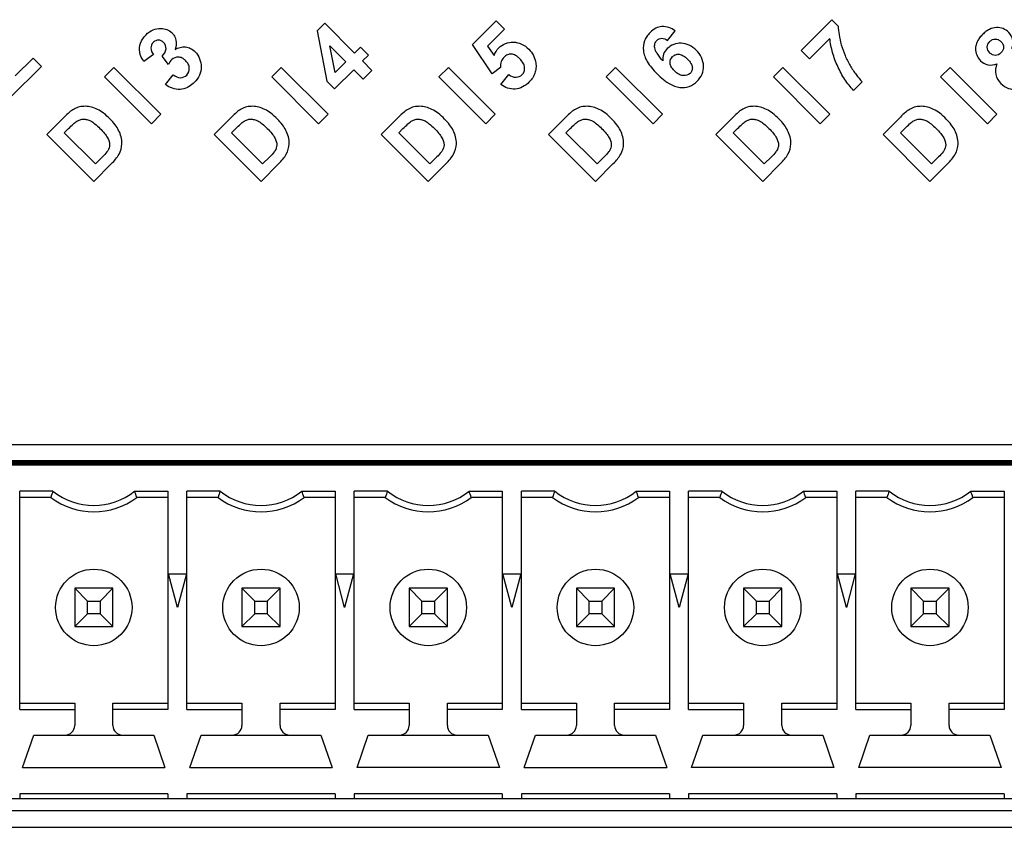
# Model space of a CAD drawing. Header units: millimetres. Extents: x 0 to 1189, y 0 to 841.
# Tile 24 of 44: x 843 to 864, y 517 to 534. Entities that reach past the tile are written whole.
import ezdxf

# ---------------------------------------------------------------- set-up
doc = ezdxf.new("R2010")
doc.units = ezdxf.units.MM
doc.header["$LTSCALE"] = 65.395
for name, color, linetype in [('REAR_CASE_IO07-SHAPE', 7, 'CONTINUOUS'), ('SUB_PCB-IO07-SHAPE', 7, 'CONTINUOUS'), ('TB_20P_3_5MM_TIANLI-SHAPE', 7, 'CONTINUOUS')]:
    doc.layers.add(name, color=color, linetype=linetype)

msp = doc.modelspace()

# ---------------------------------------------------------------- linework, layer by layer
at = {"layer": 'REAR_CASE_IO07-SHAPE', "color": 7, "linetype": 'Continuous'}
for p, q in [((849.656313, 534.200238), (849.498166, 534.042123)), ((850.27953, 533.57702), (849.656313, 534.200238)), ((852.74393, 533.753409), (853.241735, 534.251214)), ((853.241735, 534.251214), (853.417771, 534.075178)), ((859.62232, 533.631454), (860.265857, 534.274991)), ((860.265857, 534.274991), (860.402277, 534.138572)), ((849.498166, 534.042123), (849.695577, 532.992397)), ((853.417771, 534.075178), (853.062947, 533.720354)), ((856.824757, 533.839875), (856.987035, 534.042123)), ((849.76137, 533.73069), (850.097285, 533.394775)), ((849.871613, 533.169139), (849.76137, 533.73069)), ((853.158726, 533.145714), (852.74393, 533.753409)), ((860.224865, 533.884678), (859.796981, 533.456794)), ((846.071209, 533.544283), (845.868291, 533.399961)), ((850.401485, 533.698976), (850.27953, 533.57702)), ((850.566832, 533.533629), (850.401485, 533.698976)), ((850.444877, 533.411673), (850.566832, 533.533629)), ((853.062947, 533.720354), (853.200389, 533.52361)), ((859.796981, 533.456794), (859.62232, 533.631454)), ((843.177902, 533.099536), (843.55167, 533.473339)), ((843.55167, 533.473339), (843.726369, 533.298643)), ((846.382641, 533.341047), (846.250349, 533.515355)), ((850.097285, 533.394775), (849.871613, 533.169139)), ((850.642292, 533.214259), (850.444877, 533.411673)), ((843.726369, 533.298643), (843.066601, 532.638914)), ((845.043179, 533.079886), (845.241617, 533.278323)), ((845.241617, 533.278323), (846.223821, 532.296119)), ((846.323057, 532.916938), (846.483253, 533.121231)), ((848.543549, 533.079886), (848.741984, 533.278323)), ((848.741984, 533.278323), (849.724187, 532.296119)), ((849.860607, 532.827368), (850.262635, 533.229428)), ((850.262635, 533.229428), (850.460047, 533.032014)), ((850.460047, 533.032014), (850.642292, 533.214259)), ((852.043525, 533.079886), (852.241645, 533.278006)), ((852.241645, 533.278006), (853.223813, 532.295802)), ((853.333386, 533.276948), (853.158726, 533.145714)), ((853.340622, 532.918314), (853.509422, 533.125041)), ((855.543186, 533.079886), (855.741627, 533.278323)), ((855.741627, 533.278323), (856.723828, 532.296119)), ((859.043553, 533.079568), (859.241991, 533.278006)), ((859.241991, 533.278006), (860.224159, 532.295802)), ((862.543183, 533.079886), (862.741617, 533.278323)), ((862.741617, 533.278323), (863.72382, 532.296119)), ((846.025383, 532.097682), (845.043179, 533.079886)), ((849.52575, 532.097682), (848.543549, 533.079886)), ((849.695577, 532.992397), (849.860607, 532.827368)), ((853.025729, 532.097682), (852.043525, 533.079886)), ((856.52539, 532.097682), (855.543186, 533.079886)), ((860.025722, 532.097364), (859.043553, 533.079568)), ((860.904562, 532.976204), (860.723022, 532.79463)), ((863.525383, 532.097682), (862.543183, 533.079886)), ((846.223821, 532.296119), (846.025383, 532.097682)), ((849.724187, 532.296119), (849.52575, 532.097682)), ((853.223813, 532.295802), (853.025729, 532.097682)), ((856.723828, 532.296119), (856.52539, 532.097682)), ((860.224159, 532.295802), (860.025722, 532.097364)), ((863.72382, 532.296119), (863.525383, 532.097682)), ((844.200887, 532.237241), (843.838443, 531.874797)), ((847.701254, 532.237241), (847.338813, 531.874797)), ((851.20088, 532.237241), (850.838436, 531.874797)), ((854.700894, 532.237241), (854.33845, 531.874797)), ((858.201226, 532.237241), (857.838782, 531.874797)), ((861.700887, 532.237241), (861.338447, 531.874797)), ((843.838443, 531.874797), (844.820647, 530.892593)), ((844.20258, 531.906829), (844.291833, 531.996082)), ((844.853385, 531.25606), (844.20258, 531.906829)), ((847.338813, 531.874797), (848.321049, 530.892593)), ((847.702982, 531.906829), (847.7922, 531.996082)), ((848.353755, 531.25606), (847.702982, 531.906829)), ((850.838436, 531.874797), (851.82064, 530.892593)), ((851.202573, 531.906829), (851.291826, 531.996082)), ((851.853378, 531.25606), (851.202573, 531.906829)), ((854.33845, 531.874797), (855.320654, 530.892593)), ((854.702587, 531.906829), (854.79184, 531.996082)), ((855.353392, 531.25606), (854.702587, 531.906829)), ((857.838782, 531.874797), (858.820986, 530.892593)), ((858.202919, 531.906829), (858.292172, 531.996082)), ((858.853723, 531.25606), (858.202919, 531.906829)), ((861.338447, 531.874797), (862.320647, 530.892593)), ((861.70258, 531.906829), (861.791833, 531.996082)), ((862.353388, 531.25606), (861.70258, 531.906829)), ((844.820647, 530.892593), (845.193745, 531.265691)), ((845.001516, 531.404191), (844.853385, 531.25606)), ((848.321049, 530.892593), (848.694112, 531.265691)), ((848.501922, 531.404191), (848.353755, 531.25606)), ((851.82064, 530.892593), (852.193741, 531.265691)), ((852.001509, 531.404191), (851.853378, 531.25606)), ((855.320654, 530.892593), (855.693752, 531.265691)), ((855.501523, 531.404191), (855.353392, 531.25606)), ((858.820986, 530.892593), (859.194083, 531.265691)), ((859.001855, 531.404191), (858.853723, 531.25606)), ((862.320647, 530.892593), (862.693709, 531.265691)), ((862.501516, 531.404191), (862.353388, 531.25606)), ((908.570641, 525.378399), (826.570641, 525.378399)), ((831.570641, 517.378399), (903.570641, 517.378399))]:
    msp.add_line(p, q, dxfattribs=at)
for points, knots in [([(856.987035, 534.042123), (856.90839, 534.098098), (856.761653, 534.155864), (856.573852, 534.100845), (856.469537, 534.020256), (856.393163, 533.928488), (856.32937, 533.804414), (856.306287, 533.613526), (856.383593, 533.419979), (856.496302, 533.264209), (856.610114, 533.140084), (856.718509, 533.040558), (856.788298, 532.987569), (856.8129, 532.970652)], [0, 0, 0, 0, 0.158618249, 0.232414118, 0.31260915, 0.371680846, 0.427486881, 0.540145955, 0.674842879, 0.758688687, 0.855973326, 0.950971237, 1, 1, 1, 1]), ([(860.402277, 534.138572), (860.401902, 534.079716), (860.415712, 533.948602), (860.463864, 533.743672), (860.539501, 533.524696), (860.645888, 533.315452), (860.766672, 533.130527), (860.857794, 533.022237), (860.904562, 532.976204)], [0, 0, 0, 0, 0.136623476, 0.304328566, 0.488057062, 0.672941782, 0.847675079, 1, 1, 1, 1]), ([(845.868291, 533.399961), (845.828553, 533.459833), (845.761965, 533.583119), (845.786013, 533.797085), (845.899217, 533.959461), (846.05248, 534.072461), (846.253034, 534.11186), (846.417515, 534.051453), (846.483837, 533.970287), (846.494601, 533.954111)], [0, 0, 0, 0, 0.170045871, 0.316927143, 0.483822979, 0.625548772, 0.75706623, 0.954781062, 1, 1, 1, 1]), ([(846.494601, 533.954111), (846.516128, 533.92176), (846.557395, 533.822354), (846.541339, 533.714285), (846.52287, 533.651421)], [0, 0, 0, 0, 0.368405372, 1, 1, 1, 1]), ([(864.036981, 533.668989), (864.05935, 533.725444), (864.076056, 533.853809), (863.985826, 534.007852), (863.854871, 534.097714), (863.70613, 534.123088), (863.581205, 534.0871), (863.488318, 534.027485), (863.420102, 533.967031), (863.359543, 533.898725), (863.317797, 533.834056), (863.300004, 533.792094), (863.294444, 533.776073)], [0, 0, 0, 0, 0.150897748, 0.299286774, 0.419188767, 0.53616208, 0.662022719, 0.73203896, 0.809457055, 0.887791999, 0.95818887, 1, 1, 1, 1]), ([(846.068864, 533.804382), (846.067202, 533.802816), (846.034246, 533.770488), (845.99366, 533.674749), (846.040097, 533.583331), (846.071209, 533.544283)], [0, 0, 0, 0, 0.02324741, 0.470113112, 1, 1, 1, 1]), ([(846.250349, 533.515355), (846.291777, 533.554591), (846.361805, 533.652916), (846.298743, 533.804473), (846.174767, 533.86663), (846.097113, 533.831005), (846.068864, 533.804382)], [0, 0, 0, 0, 0.313319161, 0.576527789, 0.795525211, 1, 1, 1, 1]), ([(853.200389, 533.52361), (853.219732, 533.582926), (853.309656, 533.736616), (853.55136, 533.831163), (853.780535, 533.774879), (853.924795, 533.667659), (854.030003, 533.528692), (854.073009, 533.387016), (854.079432, 533.260948), (854.06491, 533.190248), (854.053542, 533.157202)], [0, 0, 0, 0, 0.131989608, 0.362579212, 0.485804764, 0.619030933, 0.734822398, 0.849080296, 0.926278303, 1, 1, 1, 1]), ([(856.731059, 533.412696), (856.686773, 533.462724), (856.617991, 533.546511), (856.552442, 533.672188), (856.558322, 533.773909), (856.607042, 533.854762), (856.712589, 533.909571), (856.791305, 533.866221), (856.824757, 533.839875)], [0, 0, 0, 0, 0.274412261, 0.447108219, 0.565080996, 0.674645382, 0.825115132, 1, 1, 1, 1]), ([(857.430406, 533.635229), (857.386849, 533.678802), (857.289726, 533.751933), (857.068919, 533.807783), (856.848735, 533.726937), (856.736121, 533.556889), (856.727089, 533.459889), (856.731059, 533.412696)], [0, 0, 0, 0, 0.194770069, 0.374521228, 0.70411113, 0.850283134, 1, 1, 1, 1]), ([(860.723022, 532.79463), (860.655579, 532.86523), (860.530294, 533.023463), (860.384395, 533.292206), (860.276787, 533.582016), (860.236477, 533.784268), (860.224865, 533.884678)], [0, 0, 0, 0, 0.240656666, 0.494308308, 0.75085823, 1, 1, 1, 1]), ([(863.294444, 533.776073), (863.283324, 533.744033), (863.266929, 533.663539), (863.289406, 533.532138), (863.378556, 533.403443), (863.532214, 533.30953), (863.662716, 533.330209), (863.722092, 533.354135)], [0, 0, 0, 0, 0.134195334, 0.321696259, 0.514049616, 0.744717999, 1, 1, 1, 1]), ([(863.807538, 533.58016), (863.776301, 533.549663), (863.713052, 533.516513), (863.624483, 533.537807), (863.5536, 533.590942), (863.49517, 533.700565), (863.542711, 533.78905), (863.576215, 533.822182), (863.578068, 533.823949)], [0, 0, 0, 0, 0.24167995, 0.360823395, 0.496695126, 0.739493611, 0.985797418, 1, 1, 1, 1]), ([(863.578068, 533.823949), (863.592894, 533.838082), (863.626527, 533.861669), (863.688717, 533.875005), (863.753746, 533.861203), (863.80839, 533.819256), (863.850753, 533.76451), (863.865857, 533.697965), (863.850354, 533.632608), (863.824427, 533.596649), (863.807538, 533.58016)], [0, 0, 0, 0, 0.115689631, 0.235334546, 0.35518379, 0.486992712, 0.624662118, 0.747028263, 0.866951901, 1, 1, 1, 1]), ([(846.52287, 533.651421), (846.585272, 533.691774), (846.704184, 533.723517), (846.851309, 533.678422), (847.005406, 533.563291), (847.092431, 533.341363), (847.040301, 533.107071), (846.940105, 532.969584), (846.855658, 532.901581), (846.816667, 532.878387)], [0, 0, 0, 0, 0.172672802, 0.259129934, 0.350615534, 0.613332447, 0.751385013, 0.894831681, 1, 1, 1, 1]), ([(853.683156, 533.503496), (853.671046, 533.512454), (853.632878, 533.537077), (853.561674, 533.560728), (853.473734, 533.546912), (853.395883, 533.492158), (853.338014, 533.398358), (853.331195, 533.317883), (853.333386, 533.276948)], [0, 0, 0, 0, 0.084013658, 0.253246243, 0.405655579, 0.562917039, 0.771042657, 1, 1, 1, 1]), ([(856.8129, 532.970652), (856.829301, 532.959373), (856.913098, 532.905525), (857.070974, 532.841344), (857.289112, 532.864409), (857.452528, 532.975033), (857.561511, 533.127509), (857.610178, 533.369676), (857.516268, 533.549397), (857.430406, 533.635229)], [0, 0, 0, 0, 0.042349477, 0.211533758, 0.351397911, 0.490553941, 0.619136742, 0.741527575, 1, 1, 1, 1]), ([(856.937886, 533.508524), (856.954238, 533.523828), (856.995933, 533.549067), (857.076008, 533.557536), (857.167488, 533.52299), (857.249011, 533.451555), (857.319194, 533.371892), (857.353438, 533.285641), (857.343905, 533.208658), (857.318021, 533.167939), (857.301219, 533.151888)], [0, 0, 0, 0, 0.09611521, 0.206821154, 0.337903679, 0.509052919, 0.674292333, 0.79723098, 0.899569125, 1, 1, 1, 1]), ([(846.710184, 533.445466), (846.69685, 533.455845), (846.660133, 533.479671), (846.56927, 533.506452), (846.448264, 533.456513), (846.403064, 533.376944), (846.382641, 533.341047)], [0, 0, 0, 0, 0.126503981, 0.32740608, 0.689625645, 1, 1, 1, 1]), ([(846.483253, 533.121231), (846.526556, 533.087617), (846.627919, 533.038151), (846.784182, 533.105116), (846.833539, 533.238199), (846.801418, 533.347664), (846.755091, 533.406536), (846.720852, 533.437163), (846.710184, 533.445466)], [0, 0, 0, 0, 0.242234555, 0.449995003, 0.674188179, 0.798709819, 0.940493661, 1, 1, 1, 1]), ([(853.509422, 533.125041), (853.550725, 533.092716), (853.651147, 533.05102), (853.779118, 533.10398), (853.834448, 533.191183), (853.843495, 533.279002), (853.80996, 533.375202), (853.748256, 533.447851), (853.701321, 533.490058), (853.683156, 533.503496)], [0, 0, 0, 0, 0.212615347, 0.400399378, 0.507042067, 0.617956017, 0.746297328, 0.90853381, 1, 1, 1, 1]), ([(857.301219, 533.151888), (857.263935, 533.11627), (857.17127, 533.091274), (857.053826, 533.131597), (856.97102, 533.199397), (856.905543, 533.278259), (856.868502, 533.386003), (856.89926, 533.47054), (856.935842, 533.506611), (856.937886, 533.508524)], [0, 0, 0, 0, 0.217495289, 0.354277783, 0.51810294, 0.665664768, 0.785169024, 0.98827466, 1, 1, 1, 1]), ([(863.722092, 533.354135), (863.693752, 533.283587), (863.673825, 533.124726), (863.790998, 532.937638), (863.954524, 532.824511), (864.136007, 532.805328), (864.302602, 532.859727), (864.441847, 532.967698), (864.523016, 533.074742), (864.551163, 533.142845), (864.55507, 533.153514)], [0, 0, 0, 0, 0.167298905, 0.324630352, 0.461494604, 0.592562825, 0.710110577, 0.83886887, 0.975154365, 1, 1, 1, 1]), ([(854.053542, 533.157202), (854.04198, 533.123588), (854.008783, 533.056979), (853.923265, 532.955083), (853.802841, 532.861329), (853.590519, 532.79771), (853.423878, 532.855242), (853.340622, 532.918314)], [0, 0, 0, 0, 0.122289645, 0.253969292, 0.456650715, 0.639648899, 1, 1, 1, 1]), ([(846.816667, 532.878387), (846.805527, 532.87176), (846.746465, 532.839804), (846.575752, 532.791806), (846.40634, 532.851062), (846.323057, 532.916938)], [0, 0, 0, 0, 0.074688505, 0.386707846, 1, 1, 1, 1]), ([(845.341206, 531.958158), (845.320662, 531.999963), (845.266903, 532.085078), (845.159372, 532.204013), (845.037248, 532.314473), (844.905383, 532.399258), (844.775125, 532.448704), (844.646722, 532.467584), (844.520804, 532.455527), (844.407124, 532.411131), (844.301422, 532.334232), (844.236903, 532.273257), (844.200887, 532.237241)], [0, 0, 0, 0, 0.099208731, 0.212842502, 0.340687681, 0.44899015, 0.544702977, 0.635230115, 0.723085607, 0.811151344, 0.891517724, 1, 1, 1, 1]), ([(848.841608, 531.958158), (848.821062, 531.999963), (848.767302, 532.085086), (848.659741, 532.204), (848.537635, 532.314471), (848.405779, 532.399268), (848.275509, 532.448702), (848.147098, 532.467585), (848.021177, 532.455522), (847.907496, 532.411143), (847.801811, 532.334215), (847.737282, 532.273254), (847.701254, 532.237241)], [0, 0, 0, 0, 0.099208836, 0.212853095, 0.340687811, 0.448976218, 0.544701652, 0.635238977, 0.723084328, 0.811156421, 0.89150588, 1, 1, 1, 1]), ([(852.341202, 531.958158), (852.320671, 531.999968), (852.266905, 532.085082), (852.159366, 532.204009), (852.037248, 532.314463), (851.905401, 532.39927), (851.775133, 532.448702), (851.64672, 532.467584), (851.520796, 532.455528), (851.407116, 532.411131), (851.301416, 532.334231), (851.236897, 532.273256), (851.20088, 532.237241)], [0, 0, 0, 0, 0.099204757, 0.212843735, 0.340685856, 0.448969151, 0.544693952, 0.635232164, 0.723087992, 0.811152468, 0.891517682, 1, 1, 1, 1]), ([(855.841213, 531.958158), (855.820667, 531.999963), (855.76691, 532.085077), (855.659379, 532.204014), (855.537255, 532.314473), (855.405389, 532.399258), (855.275131, 532.448704), (855.146728, 532.467584), (855.02081, 532.455528), (854.90713, 532.411131), (854.801429, 532.334232), (854.73691, 532.273257), (854.700894, 532.237241)], [0, 0, 0, 0, 0.09920918, 0.212842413, 0.340687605, 0.448990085, 0.5447037, 0.635230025, 0.72308635, 0.811151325, 0.891517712, 1, 1, 1, 1]), ([(859.341544, 531.958158), (859.321, 531.999963), (859.267242, 532.085078), (859.15971, 532.204013), (859.037586, 532.314473), (858.905721, 532.399258), (858.775463, 532.448704), (858.647061, 532.467584), (858.521142, 532.455527), (858.407462, 532.411131), (858.301761, 532.334232), (858.237241, 532.273257), (858.201226, 532.237241)], [0, 0, 0, 0, 0.09920868, 0.212842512, 0.340687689, 0.448990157, 0.544702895, 0.635230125, 0.723085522, 0.811151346, 0.891517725, 1, 1, 1, 1]), ([(862.841206, 531.958158), (862.82066, 531.999963), (862.766903, 532.085076), (862.659375, 532.204016), (862.537248, 532.314472), (862.405383, 532.399258), (862.275124, 532.448704), (862.146721, 532.467584), (862.020803, 532.455528), (861.907123, 532.411131), (861.801422, 532.334232), (861.736903, 532.273257), (861.700887, 532.237241)], [0, 0, 0, 0, 0.099208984, 0.212840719, 0.340687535, 0.448990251, 0.544703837, 0.635230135, 0.723086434, 0.811151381, 0.891517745, 1, 1, 1, 1]), ([(844.291833, 531.996082), (844.325576, 532.029824), (844.380801, 532.083201), (844.459044, 532.149635), (844.529669, 532.185149), (844.603041, 532.198734), (844.67942, 532.188281), (844.762069, 532.155582), (844.854011, 532.091571), (844.949816, 532.001741), (845.041177, 531.904082), (845.118981, 531.792914), (845.168886, 531.663105), (845.133592, 531.569927), (845.111759, 531.533731)], [0, 0, 0, 0, 0.108379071, 0.174578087, 0.232200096, 0.285826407, 0.341406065, 0.404963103, 0.486015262, 0.594082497, 0.703197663, 0.788280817, 0.903995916, 1, 1, 1, 1]), ([(847.7922, 531.996082), (847.825952, 532.029819), (847.881181, 532.08319), (847.959416, 532.149648), (848.030049, 532.185139), (848.103419, 532.198735), (848.179794, 532.188284), (848.262443, 532.155571), (848.354415, 532.091583), (848.450175, 532.001744), (848.541702, 531.904089), (848.618895, 531.792884), (848.65446, 531.705167), (848.65139, 531.654311)], [0, 0, 0, 0, 0.119896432, 0.193116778, 0.256877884, 0.316177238, 0.377670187, 0.447966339, 0.537647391, 0.657193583, 0.777885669, 0.871996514, 1, 1, 1, 1]), ([(851.291826, 531.996082), (851.325569, 532.029825), (851.380796, 532.0832), (851.459037, 532.149635), (851.529662, 532.18515), (851.603038, 532.198733), (851.67942, 532.188284), (851.762066, 532.155579), (851.854012, 532.091571), (851.949768, 532.001739), (852.041307, 531.904088), (852.118525, 531.79289), (852.154086, 531.705167), (852.151016, 531.654311)], [0, 0, 0, 0, 0.119889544, 0.193118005, 0.256859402, 0.316180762, 0.377674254, 0.447972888, 0.537630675, 0.657174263, 0.777876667, 0.871996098, 1, 1, 1, 1]), ([(854.79184, 531.996082), (854.825583, 532.029825), (854.880809, 532.083202), (854.959053, 532.149633), (855.029677, 532.18515), (855.103048, 532.198733), (855.179427, 532.188281), (855.262077, 532.155582), (855.354018, 532.09157), (855.449827, 532.001744), (855.541183, 531.90408), (855.618989, 531.792915), (855.668893, 531.663105), (855.633599, 531.569927), (855.611766, 531.533731)], [0, 0, 0, 0, 0.108379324, 0.174580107, 0.232200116, 0.285826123, 0.341405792, 0.404962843, 0.486015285, 0.594084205, 0.703197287, 0.788280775, 0.903995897, 1, 1, 1, 1]), ([(858.292172, 531.996082), (858.325914, 532.029824), (858.38114, 532.083201), (858.459382, 532.149635), (858.530008, 532.185149), (858.603379, 532.198734), (858.679759, 532.188281), (858.762408, 532.155582), (858.854349, 532.091571), (858.950155, 532.001741), (859.041515, 531.904082), (859.11932, 531.792914), (859.169225, 531.663105), (859.13393, 531.569927), (859.112098, 531.533731)], [0, 0, 0, 0, 0.10837907, 0.174578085, 0.232200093, 0.285826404, 0.341406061, 0.404963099, 0.486015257, 0.594082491, 0.703197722, 0.788280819, 0.903995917, 1, 1, 1, 1]), ([(861.791833, 531.996082), (861.825573, 532.029822), (861.880788, 532.083211), (861.959042, 532.149631), (862.029669, 532.18515), (862.103041, 532.198733), (862.17942, 532.188281), (862.262069, 532.155582), (862.35401, 532.09157), (862.449818, 532.001747), (862.54116, 531.904071), (862.618983, 531.792922), (862.668898, 531.663096), (862.633568, 531.569941), (862.611759, 531.533731)], [0, 0, 0, 0, 0.108371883, 0.174578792, 0.232200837, 0.285827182, 0.341406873, 0.404963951, 0.48601616, 0.594083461, 0.703191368, 0.788280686, 0.903995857, 1, 1, 1, 1]), ([(845.193745, 531.265691), (845.252591, 531.324566), (845.359607, 531.445467), (845.435529, 531.699423), (845.383191, 531.872355), (845.341206, 531.958158)], [0, 0, 0, 0, 0.327402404, 0.624286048, 1, 1, 1, 1]), ([(848.694112, 531.265691), (848.752977, 531.324556), (848.860005, 531.44546), (848.935932, 531.699422), (848.883593, 531.872355), (848.841608, 531.958158)], [0, 0, 0, 0, 0.327419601, 0.624296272, 1, 1, 1, 1]), ([(852.193741, 531.265691), (852.252586, 531.324565), (852.359594, 531.44547), (852.435524, 531.699421), (852.383184, 531.872354), (852.341202, 531.958158)], [0, 0, 0, 0, 0.327398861, 0.624285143, 1, 1, 1, 1]), ([(855.693752, 531.265691), (855.752598, 531.324565), (855.859609, 531.445468), (855.935538, 531.699422), (855.883198, 531.872355), (855.841213, 531.958158)], [0, 0, 0, 0, 0.327400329, 0.624285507, 1, 1, 1, 1]), ([(859.194083, 531.265691), (859.25293, 531.324566), (859.359946, 531.445466), (859.435868, 531.699423), (859.383529, 531.872355), (859.341544, 531.958158)], [0, 0, 0, 0, 0.327402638, 0.624286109, 1, 1, 1, 1]), ([(862.693709, 531.265691), (862.752575, 531.324556), (862.859602, 531.44546), (862.93553, 531.699422), (862.88319, 531.872355), (862.841206, 531.958158)], [0, 0, 0, 0, 0.327419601, 0.624296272, 1, 1, 1, 1]), ([(845.111759, 531.533731), (845.106637, 531.524886), (845.074318, 531.478035), (845.034432, 531.437128), (845.001516, 531.404191)], [0, 0, 0, 0, 0.179999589, 1, 1, 1, 1]), ([(848.612161, 531.533731), (848.607039, 531.524885), (848.57471, 531.478042), (848.534824, 531.437138), (848.501922, 531.404191)], [0, 0, 0, 0, 0.180018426, 1, 1, 1, 1]), ([(852.111752, 531.533731), (852.106639, 531.524884), (852.074329, 531.478024), (852.034427, 531.43713), (852.001509, 531.404191)], [0, 0, 0, 0, 0.179949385, 1, 1, 1, 1]), ([(855.611766, 531.533731), (855.606645, 531.524886), (855.574326, 531.478034), (855.534439, 531.437128), (855.501523, 531.404191)], [0, 0, 0, 0, 0.179994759, 1, 1, 1, 1]), ([(859.112098, 531.533731), (859.106976, 531.524886), (859.074656, 531.478035), (859.03477, 531.437128), (859.001855, 531.404191)], [0, 0, 0, 0, 0.179999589, 1, 1, 1, 1]), ([(862.611759, 531.533731), (862.606637, 531.524886), (862.574317, 531.478035), (862.534432, 531.437128), (862.501516, 531.404191)], [0, 0, 0, 0, 0.179999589, 1, 1, 1, 1])]:
    msp.add_open_spline(points, degree=3, knots=knots, dxfattribs=at)
for points in [[(848.65139, 531.654311), (848.649615, 531.612081), (848.633968, 531.569938), (848.612161, 531.533731)], [(852.151016, 531.654311), (852.149208, 531.612079), (852.133587, 531.569926), (852.111752, 531.533731)]]:
    msp.add_open_spline(points, degree=3, dxfattribs=at)
at = {"layer": 'SUB_PCB-IO07-SHAPE', "color": 7, "linetype": 'Continuous', "const_width": 0.1189}
msp.add_lwpolyline([(907.520471, 525.003399), (827.620808, 525.003399)], dxfattribs=at)
at = {"layer": 'TB_20P_3_5MM_TIANLI-SHAPE', "color": 7, "linetype": 'Continuous'}
for p, q in [((907.520472, 524.978399), (827.620808, 524.978399)), ((843.270641, 519.844424), (843.270641, 524.412374)), ((843.966464, 524.412374), (843.270641, 524.412374)), ((843.920641, 524.278399), (843.270641, 524.278399)), ((845.674816, 524.412374), (846.370641, 524.412374)), ((846.370641, 524.278399), (845.720641, 524.278399)), ((846.370641, 524.412374), (846.370641, 519.844424)), ((846.770641, 519.844424), (846.770641, 524.412374)), ((847.466464, 524.412374), (846.770641, 524.412374)), ((847.420641, 524.278399), (846.770641, 524.278399)), ((849.174816, 524.412374), (849.870641, 524.412374)), ((849.870641, 524.278399), (849.220641, 524.278399)), ((849.870641, 524.412374), (849.870641, 519.844424)), ((850.270641, 519.844424), (850.270641, 524.412374)), ((850.966464, 524.412374), (850.270641, 524.412374)), ((850.920641, 524.278399), (850.270641, 524.278399)), ((852.674816, 524.412374), (853.370641, 524.412374)), ((853.370641, 524.278399), (852.720641, 524.278399)), ((853.370641, 524.412374), (853.370641, 519.844424)), ((853.770641, 519.844424), (853.770641, 524.412374)), ((854.466464, 524.412374), (853.770641, 524.412374)), ((854.420641, 524.278399), (853.770641, 524.278399)), ((856.174816, 524.412374), (856.870641, 524.412374)), ((856.870641, 524.278399), (856.220641, 524.278399)), ((856.870641, 524.412374), (856.870641, 519.844424)), ((857.270641, 519.844424), (857.270641, 524.412374)), ((857.966464, 524.412374), (857.270641, 524.412374)), ((857.920641, 524.278399), (857.270641, 524.278399)), ((859.674816, 524.412374), (860.370641, 524.412374)), ((860.370641, 524.278399), (859.720641, 524.278399)), ((860.370641, 524.412374), (860.370641, 519.844424)), ((860.770641, 519.844424), (860.770641, 524.412374)), ((861.466464, 524.412374), (860.770641, 524.412374)), ((861.420641, 524.278399), (860.770641, 524.278399)), ((863.174816, 524.412374), (863.870641, 524.412374)), ((863.870641, 524.278399), (863.220641, 524.278399)), ((863.870641, 524.412374), (863.870641, 519.844424)), ((846.570641, 521.978399), (846.383076, 522.678399)), ((846.383076, 522.678399), (846.758205, 522.678399)), ((846.758205, 522.678399), (846.570641, 521.978399)), ((850.070641, 521.978399), (849.883076, 522.678399)), ((849.883076, 522.678399), (850.258205, 522.678399)), ((850.258205, 522.678399), (850.070641, 521.978399)), ((853.570641, 521.978399), (853.383076, 522.678399)), ((853.383076, 522.678399), (853.758205, 522.678399)), ((853.758205, 522.678399), (853.570641, 521.978399)), ((857.070641, 521.978399), (856.883076, 522.678399)), ((856.883076, 522.678399), (857.258205, 522.678399)), ((857.258205, 522.678399), (857.070641, 521.978399)), ((860.383076, 522.678399), (860.758205, 522.678399)), ((860.570641, 521.978399), (860.383076, 522.678399)), ((860.758205, 522.678399), (860.570641, 521.978399)), ((844.420641, 522.378399), (844.420641, 521.578399)), ((844.420641, 522.378399), (844.68859, 522.11045)), ((845.220641, 522.378399), (844.420641, 522.378399)), ((844.952692, 522.11045), (845.220641, 522.378399)), ((845.220641, 521.578399), (845.220641, 522.378399)), ((847.920641, 522.378399), (847.920641, 521.578399)), ((847.920641, 522.378399), (848.18859, 522.11045)), ((848.720641, 522.378399), (847.920641, 522.378399)), ((848.452692, 522.11045), (848.720641, 522.378399)), ((848.720641, 521.578399), (848.720641, 522.378399)), ((851.420641, 522.378399), (851.420641, 521.578399)), ((851.420641, 522.378399), (851.68859, 522.11045)), ((852.220641, 522.378399), (851.420641, 522.378399)), ((851.952692, 522.11045), (852.220641, 522.378399)), ((852.220641, 521.578399), (852.220641, 522.378399)), ((854.920641, 522.378399), (854.920641, 521.578399)), ((854.920641, 522.378399), (855.18859, 522.11045)), ((855.720641, 522.378399), (854.920641, 522.378399)), ((855.452692, 522.11045), (855.720641, 522.378399)), ((855.720641, 521.578399), (855.720641, 522.378399)), ((858.420641, 522.378399), (858.68859, 522.11045)), ((858.420641, 522.378399), (858.420641, 521.578399)), ((859.220641, 522.378399), (858.420641, 522.378399)), ((858.952692, 522.11045), (859.220641, 522.378399)), ((859.220641, 521.578399), (859.220641, 522.378399)), ((861.920641, 522.378399), (862.18859, 522.11045)), ((861.920641, 522.378399), (861.920641, 521.578399)), ((862.720641, 522.378399), (861.920641, 522.378399)), ((862.452692, 522.11045), (862.720641, 522.378399)), ((862.720641, 521.578399), (862.720641, 522.378399)), ((844.68859, 521.846348), (844.68859, 522.11045)), ((844.68859, 522.11045), (844.952692, 522.11045)), ((844.952692, 522.11045), (844.952692, 521.846348)), ((848.18859, 521.846348), (848.18859, 522.11045)), ((848.18859, 522.11045), (848.452692, 522.11045)), ((848.452692, 522.11045), (848.452692, 521.846348)), ((851.68859, 521.846348), (851.68859, 522.11045)), ((851.68859, 522.11045), (851.952692, 522.11045)), ((851.952692, 522.11045), (851.952692, 521.846348)), ((855.18859, 521.846348), (855.18859, 522.11045)), ((855.18859, 522.11045), (855.452692, 522.11045)), ((855.452692, 522.11045), (855.452692, 521.846348)), ((858.68859, 521.846348), (858.68859, 522.11045)), ((858.68859, 522.11045), (858.952692, 522.11045)), ((858.952692, 522.11045), (858.952692, 521.846348)), ((862.18859, 521.846348), (862.18859, 522.11045)), ((862.18859, 522.11045), (862.452692, 522.11045)), ((862.452692, 522.11045), (862.452692, 521.846348)), ((844.68859, 521.846348), (844.420641, 521.578399)), ((844.952692, 521.846348), (844.68859, 521.846348)), ((845.220641, 521.578399), (844.952692, 521.846348)), ((848.18859, 521.846348), (847.920641, 521.578399)), ((848.452692, 521.846348), (848.18859, 521.846348)), ((848.720641, 521.578399), (848.452692, 521.846348)), ((851.68859, 521.846348), (851.420641, 521.578399)), ((851.952692, 521.846348), (851.68859, 521.846348)), ((852.220641, 521.578399), (851.952692, 521.846348)), ((855.18859, 521.846348), (854.920641, 521.578399)), ((855.452692, 521.846348), (855.18859, 521.846348)), ((855.720641, 521.578399), (855.452692, 521.846348)), ((858.68859, 521.846348), (858.420641, 521.578399)), ((858.952692, 521.846348), (858.68859, 521.846348)), ((859.220641, 521.578399), (858.952692, 521.846348)), ((862.18859, 521.846348), (861.920641, 521.578399)), ((862.452692, 521.846348), (862.18859, 521.846348)), ((862.720641, 521.578399), (862.452692, 521.846348)), ((844.420641, 521.578399), (845.220641, 521.578399)), ((847.920641, 521.578399), (848.720641, 521.578399)), ((851.420641, 521.578399), (852.220641, 521.578399)), ((854.920641, 521.578399), (855.720641, 521.578399)), ((858.420641, 521.578399), (859.220641, 521.578399)), ((861.920641, 521.578399), (862.720641, 521.578399)), ((843.270641, 519.978399), (844.420641, 519.978399)), ((844.420641, 519.978399), (844.420641, 519.508399)), ((845.220641, 519.508399), (845.220641, 519.978399)), ((845.220641, 519.978399), (846.370641, 519.978399)), ((846.770641, 519.978399), (847.920641, 519.978399)), ((847.920641, 519.978399), (847.920641, 519.508399)), ((848.720641, 519.508399), (848.720641, 519.978399)), ((848.720641, 519.978399), (849.870641, 519.978399)), ((850.270641, 519.978399), (851.420641, 519.978399)), ((851.420641, 519.978399), (851.420641, 519.508399)), ((852.220641, 519.508399), (852.220641, 519.978399)), ((852.220641, 519.978399), (853.370641, 519.978399)), ((853.770641, 519.978399), (854.920641, 519.978399)), ((854.920641, 519.978399), (854.920641, 519.508399)), ((855.720641, 519.508399), (855.720641, 519.978399)), ((855.720641, 519.978399), (856.870641, 519.978399)), ((857.270641, 519.978399), (858.420641, 519.978399)), ((858.420641, 519.978399), (858.420641, 519.508399)), ((859.220641, 519.978399), (860.370641, 519.978399)), ((859.220641, 519.508399), (859.220641, 519.978399)), ((860.770641, 519.978399), (861.920641, 519.978399)), ((861.920641, 519.978399), (861.920641, 519.508399)), ((862.720641, 519.978399), (863.870641, 519.978399)), ((862.720641, 519.508399), (862.720641, 519.978399)), ((843.270641, 519.844424), (844.420641, 519.844424)), ((846.370641, 519.844424), (845.220641, 519.844424)), ((846.770641, 519.844424), (847.920641, 519.844424)), ((849.870641, 519.844424), (848.720641, 519.844424)), ((850.270641, 519.844424), (851.420641, 519.844424)), ((853.370641, 519.844424), (852.220641, 519.844424)), ((853.770641, 519.844424), (854.920641, 519.844424)), ((856.870641, 519.844424), (855.720641, 519.844424)), ((857.270641, 519.844424), (858.420641, 519.844424)), ((860.370641, 519.844424), (859.220641, 519.844424)), ((860.770641, 519.844424), (861.920641, 519.844424)), ((863.870641, 519.844424), (862.720641, 519.844424)), ((843.330641, 518.628399), (843.565641, 519.308399)), ((843.565641, 519.308399), (846.075641, 519.308399)), ((846.075641, 519.308399), (846.310641, 518.628399)), ((846.830641, 518.628399), (847.065641, 519.308399)), ((847.065641, 519.308399), (849.575641, 519.308399)), ((849.575641, 519.308399), (849.810641, 518.628399)), ((850.330641, 518.628399), (850.565641, 519.308399)), ((850.565641, 519.308399), (853.075641, 519.308399)), ((853.075641, 519.308399), (853.310641, 518.628399)), ((853.830641, 518.628399), (854.065641, 519.308399)), ((854.065641, 519.308399), (856.575641, 519.308399)), ((856.575641, 519.308399), (856.810641, 518.628399)), ((857.330641, 518.628399), (857.565641, 519.308399)), ((857.565641, 519.308399), (860.075641, 519.308399)), ((860.075641, 519.308399), (860.310641, 518.628399)), ((860.830641, 518.628399), (861.065641, 519.308399)), ((861.065641, 519.308399), (863.575641, 519.308399)), ((863.575641, 519.308399), (863.810641, 518.628399)), ((843.330641, 518.628399), (846.310641, 518.628399)), ((846.830641, 518.628399), (849.810641, 518.628399)), ((853.310641, 518.628399), (850.330641, 518.628399)), ((853.830641, 518.628399), (856.810641, 518.628399)), ((860.310641, 518.628399), (857.330641, 518.628399)), ((863.810641, 518.628399), (860.830641, 518.628399)), ((843.270641, 518.078399), (843.270641, 517.978399)), ((846.370641, 518.078399), (843.270641, 518.078399)), ((846.370641, 518.078399), (846.370641, 517.978399)), ((846.770641, 518.078399), (846.770641, 517.978399)), ((849.870641, 518.078399), (846.770641, 518.078399)), ((849.870641, 518.078399), (849.870641, 517.978399)), ((850.270641, 518.078399), (850.270641, 517.978399)), ((853.370641, 518.078399), (850.270641, 518.078399)), ((853.370641, 518.078399), (853.370641, 517.978399)), ((853.770641, 518.078399), (853.770641, 517.978399)), ((856.870641, 518.078399), (853.770641, 518.078399)), ((856.870641, 518.078399), (856.870641, 517.978399)), ((857.270641, 518.078399), (857.270641, 517.978399)), ((860.370641, 518.078399), (857.270641, 518.078399)), ((860.370641, 518.078399), (860.370641, 517.978399)), ((863.870641, 518.078399), (860.770641, 518.078399)), ((860.770641, 518.078399), (860.770641, 517.978399)), ((863.870641, 518.078399), (863.870641, 517.978399)), ((832.170641, 517.978399), (902.970641, 517.978399)), ((832.170641, 517.728399), (902.970641, 517.728399))]:
    msp.add_line(p, q, dxfattribs=at)
for centre in [(844.820641, 521.978399), (848.320641, 521.978399), (851.820641, 521.978399), (855.320641, 521.978399), (858.820641, 521.978399), (862.320641, 521.978399)]:
    msp.add_circle(centre, 0.8, dxfattribs=at)
for centre, radius, start, end in [((844.820641, 525.478399), 1.5, 233.1301024, 306.8698976), ((852.312834, 521.482894), 8.845549, 160.6595121, 161.5766776), ((844.820641, 525.478399), 1.366025, 231.295817, 308.704183), ((837.328448, 521.482894), 8.845549, 18.4233224, 19.3404879), ((848.320641, 525.478399), 1.5, 233.1301024, 306.8698976), ((855.812834, 521.482894), 8.845549, 160.6595121, 161.5766776), ((848.320641, 525.478399), 1.366025, 231.295817, 308.704183), ((840.828448, 521.482894), 8.845549, 18.4233224, 19.3404879), ((851.820641, 525.478399), 1.5, 233.1301024, 306.8698976), ((859.312834, 521.482894), 8.845549, 160.6595121, 161.5766776), ((851.820641, 525.478399), 1.366025, 231.295817, 308.704183), ((844.328448, 521.482894), 8.845549, 18.4233224, 19.3404879), ((855.320641, 525.478399), 1.5, 233.1301024, 306.8698976), ((862.812834, 521.482894), 8.845549, 160.6595121, 161.5766776), ((855.320641, 525.478399), 1.366025, 231.295817, 308.704183), ((847.828448, 521.482894), 8.845549, 18.4233224, 19.3404879), ((858.820641, 525.478399), 1.5, 233.1301024, 306.8698976), ((866.312834, 521.482894), 8.845549, 160.6595121, 161.5766776), ((858.820641, 525.478399), 1.366025, 231.295817, 308.704183), ((851.328448, 521.482894), 8.845549, 18.4233224, 19.3404879), ((862.320641, 525.478399), 1.5, 233.1301024, 306.8698976), ((869.812834, 521.482894), 8.845549, 160.6595121, 161.5766776), ((862.320641, 525.478399), 1.366025, 231.295817, 308.704183), ((854.828448, 521.482894), 8.845549, 18.4233224, 19.3404879), ((844.220641, 519.508399), 0.2, 270, 360), ((845.420641, 519.508399), 0.2, 180, 270), ((847.720641, 519.508399), 0.2, 270, 360), ((848.920641, 519.508399), 0.2, 180, 270), ((851.220641, 519.508399), 0.2, 270, 360), ((852.420641, 519.508399), 0.2, 180, 270), ((854.720641, 519.508399), 0.2, 270, 360), ((855.920641, 519.508399), 0.2, 180, 270), ((858.220641, 519.508399), 0.2, 270, 360), ((859.420641, 519.508399), 0.2, 180, 270), ((861.720641, 519.508399), 0.2, 270, 360), ((862.920641, 519.508399), 0.2, 180, 270)]:
    msp.add_arc(centre, radius, start, end, dxfattribs=at)

doc.saveas('drawing.dxf')
